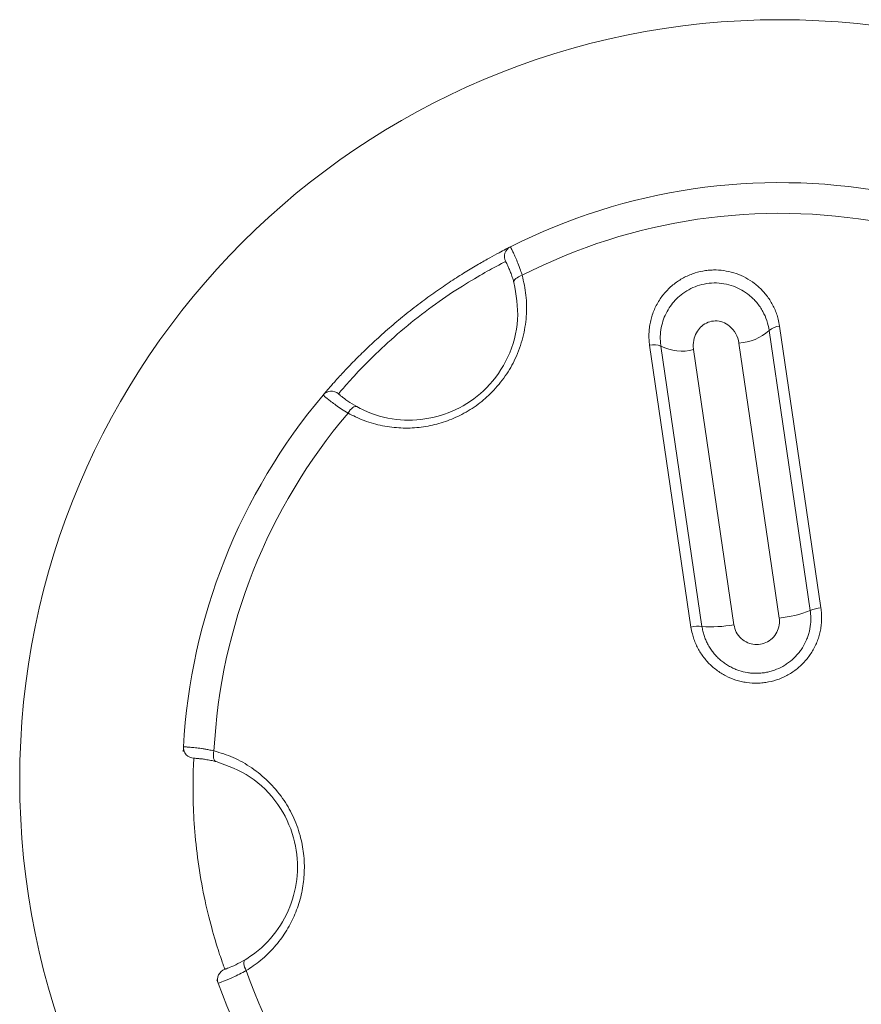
# Model space of a CAD drawing. Header units: millimetres. Extents: x -420 to 420, y -297 to 297.
# Tile 21 of 141: x -237.63 to -230.47, y -14.52 to -6.14. Entities that reach past the tile are written whole.
import ezdxf

# ---------------------------------------------------------------- set-up
doc = ezdxf.new("R2010")
doc.units = ezdxf.units.MM
doc.header["$MEASUREMENT"] = 0
doc.layers.add('layer 1', color=7, linetype='Continuous')

msp = doc.modelspace()

# ---------------------------------------------------------------- linework, layer by layer
at = {"layer": 'layer 1', "color": 7, "lineweight": 9}
for points, knots in [([(-224.6937, -12.6081), (-224.6937, -9.0346), (-227.5906, -6.1377), (-231.1642, -6.1377), (-231.1642, -6.1377), (-234.7377, -6.1377), (-237.6346, -9.0346), (-237.6346, -12.6081), (-237.6346, -12.6081), (-237.6346, -16.1816), (-234.7379, -19.0786), (-231.1644, -19.0786), (-231.1644, -19.0786), (-227.5908, -19.0786), (-224.6939, -16.1816), (-224.6937, -12.6081)], [0, 0, 0, 0, 0.2, 0.2, 0.2, 0.2, 0.4, 0.4, 0.4, 0.4, 0.6, 0.6, 0.6, 0.6, 1, 1, 1, 1]), ([(-235.052, -9.3322), (-235.0503, -9.3302), (-235.0485, -9.328), (-235.0429, -9.3213), (-235.0429, -9.3213), (-235.037, -9.3145), (-235.0271, -9.3028), (-235.0143, -9.2878), (-235.0143, -9.2878), (-235.0017, -9.2732), (-234.9864, -9.2557), (-234.9679, -9.235), (-234.9679, -9.235), (-234.949, -9.2137), (-234.927, -9.1891), (-234.9021, -9.1621), (-234.9021, -9.1621), (-234.8777, -9.1357), (-234.8507, -9.1069), (-234.8209, -9.0762), (-234.8209, -9.0762), (-234.7904, -9.0444), (-234.7571, -9.0109), (-234.7215, -8.976), (-234.7215, -8.976), (-234.6869, -8.9421), (-234.6503, -8.9072), (-234.6116, -8.8717), (-234.6116, -8.8717), (-234.5721, -8.8351), (-234.5305, -8.7978), (-234.4874, -8.7606), (-234.4874, -8.7606), (-234.4462, -8.7251), (-234.4037, -8.6896), (-234.3604, -8.6545), (-234.3604, -8.6545), (-234.3159, -8.6186), (-234.2706, -8.5831), (-234.2251, -8.5489), (-234.2251, -8.5489), (-234.1815, -8.516), (-234.1376, -8.484), (-234.0944, -8.4535), (-234.0944, -8.4535), (-234.05, -8.4221), (-234.006, -8.3923), (-233.9633, -8.364), (-233.9633, -8.364), (-233.9215, -8.3367), (-233.8812, -8.3108), (-233.8426, -8.287), (-233.8426, -8.287), (-233.8028, -8.2622), (-233.7649, -8.2396), (-233.7298, -8.2191), (-233.7298, -8.2191), (-233.6952, -8.1988), (-233.6631, -8.1805), (-233.6339, -8.1644), (-233.6339, -8.1644), (-233.6041, -8.1477), (-233.5773, -8.1333), (-233.5544, -8.1211), (-233.5544, -8.1211), (-233.532, -8.1091), (-233.5131, -8.0993), (-233.4982, -8.0915), (-233.4982, -8.0915), (-233.4826, -8.0836), (-233.471, -8.0777), (-233.4649, -8.0745), (-233.4649, -8.0745), (-233.4603, -8.0721), (-233.4588, -8.0714), (-233.4573, -8.0707)], [0, 0, 0, 0, 0.05, 0.05, 0.05, 0.05, 0.1, 0.1, 0.1, 0.1, 0.15, 0.15, 0.15, 0.15, 0.2, 0.2, 0.2, 0.2, 0.25, 0.25, 0.25, 0.25, 0.3, 0.3, 0.3, 0.3, 0.35, 0.35, 0.35, 0.35, 0.4, 0.4, 0.4, 0.4, 0.45, 0.45, 0.45, 0.45, 0.5, 0.5, 0.5, 0.5, 0.55, 0.55, 0.55, 0.55, 0.6, 0.6, 0.6, 0.6, 0.65, 0.65, 0.65, 0.65, 0.7, 0.7, 0.7, 0.7, 0.75, 0.75, 0.75, 0.75, 0.8, 0.8, 0.8, 0.8, 0.85, 0.85, 0.85, 0.85, 0.9, 0.9, 0.9, 0.9, 1, 1, 1, 1]), ([(-233.4573, -8.0707), (-233.4793, -8.0817), (-233.496, -8.1013), (-233.5035, -8.1248), (-233.5035, -8.1248), (-233.5111, -8.1483), (-233.5091, -8.1738), (-233.4976, -8.1956)], [0, 0, 0, 0, 0.333333, 0.333333, 0.333333, 0.333333, 1, 1, 1, 1]), ([(-233.4573, -8.0707), (-233.4568, -8.0718), (-233.4562, -8.0729), (-233.4544, -8.0764), (-233.4544, -8.0764), (-233.4525, -8.0799), (-233.4494, -8.086), (-233.4455, -8.0939), (-233.4455, -8.0939), (-233.4418, -8.1015), (-233.4372, -8.111), (-233.432, -8.122), (-233.432, -8.122), (-233.4266, -8.1335), (-233.4203, -8.147), (-233.4139, -8.162), (-233.4139, -8.162), (-233.4074, -8.1766), (-233.4007, -8.1927), (-233.3937, -8.2104), (-233.3937, -8.2104), (-233.3865, -8.2285), (-233.3791, -8.2481), (-233.3717, -8.269), (-233.3717, -8.269), (-233.3693, -8.276), (-233.3667, -8.2833), (-233.3643, -8.2905), (-233.3643, -8.2905), (-233.3619, -8.2979), (-233.3595, -8.3053), (-233.3571, -8.3128)], [0, 0, 0, 0, 0.111111, 0.111111, 0.111111, 0.111111, 0.222222, 0.222222, 0.222222, 0.222222, 0.333333, 0.333333, 0.333333, 0.333333, 0.444444, 0.444444, 0.444444, 0.444444, 0.555556, 0.555556, 0.555556, 0.555556, 0.666667, 0.666667, 0.666667, 0.666667, 0.777778, 0.777778, 0.777778, 0.777778, 1, 1, 1, 1]), ([(-233.4976, -8.1956), (-233.4991, -8.1964), (-233.5004, -8.1971), (-233.5045, -8.1991), (-233.5045, -8.1991), (-233.5148, -8.2045), (-233.5431, -8.2187), (-233.5843, -8.2407), (-233.5843, -8.2407), (-233.625, -8.2624), (-233.6781, -8.2914), (-233.7409, -8.3282), (-233.7409, -8.3282), (-233.8027, -8.3642), (-233.8736, -8.4077), (-233.9493, -8.4576), (-233.9493, -8.4576), (-234.0243, -8.5071), (-234.104, -8.563), (-234.1831, -8.6225), (-234.1831, -8.6225), (-234.263, -8.6829), (-234.3425, -8.7471), (-234.4172, -8.8116), (-234.4172, -8.8116), (-234.493, -8.8771), (-234.5638, -8.9429), (-234.6259, -9.0037), (-234.6259, -9.0037), (-234.6887, -9.0651), (-234.7427, -9.1216), (-234.7873, -9.1699), (-234.7873, -9.1699), (-234.8316, -9.2181), (-234.8666, -9.2583), (-234.8873, -9.2821), (-234.8873, -9.2821), (-234.908, -9.306), (-234.9146, -9.3139), (-234.9211, -9.3217)], [0, 0, 0, 0, 0.090909, 0.090909, 0.090909, 0.090909, 0.181818, 0.181818, 0.181818, 0.181818, 0.272727, 0.272727, 0.272727, 0.272727, 0.363636, 0.363636, 0.363636, 0.363636, 0.454545, 0.454545, 0.454545, 0.454545, 0.545455, 0.545455, 0.545455, 0.545455, 0.636364, 0.636364, 0.636364, 0.636364, 0.727273, 0.727273, 0.727273, 0.727273, 0.818182, 0.818182, 0.818182, 0.818182, 1, 1, 1, 1]), ([(-233.4277, -8.3733), (-233.4294, -8.3677), (-233.4309, -8.3622), (-233.4325, -8.3568), (-233.4325, -8.3568), (-233.4342, -8.3515), (-233.4359, -8.3461), (-233.4374, -8.3409), (-233.4374, -8.3409), (-233.4423, -8.3258), (-233.4472, -8.3117), (-233.452, -8.2986), (-233.452, -8.2986), (-233.4569, -8.2853), (-233.4619, -8.2731), (-233.4664, -8.2624), (-233.4664, -8.2624), (-233.471, -8.2515), (-233.4753, -8.2418), (-233.4791, -8.2337), (-233.4791, -8.2337), (-233.483, -8.2252), (-233.4863, -8.2182), (-233.4891, -8.2126), (-233.4891, -8.2126), (-233.4919, -8.2069), (-233.4941, -8.2027), (-233.4954, -8.2001), (-233.4954, -8.2001), (-233.4969, -8.1973), (-233.4973, -8.1966), (-233.4976, -8.1956)], [0, 0, 0, 0, 0.111111, 0.111111, 0.111111, 0.111111, 0.222222, 0.222222, 0.222222, 0.222222, 0.333333, 0.333333, 0.333333, 0.333333, 0.444444, 0.444444, 0.444444, 0.444444, 0.555556, 0.555556, 0.555556, 0.555556, 0.666667, 0.666667, 0.666667, 0.666667, 0.777778, 0.777778, 0.777778, 0.777778, 1, 1, 1, 1]), ([(-232.2723, -8.9081), (-232.2743, -8.892), (-232.2762, -8.8758), (-232.2773, -8.8595), (-232.2773, -8.8595), (-232.2784, -8.8432), (-232.2786, -8.8268), (-232.278, -8.8105), (-232.278, -8.8105), (-232.2775, -8.7937), (-232.2764, -8.777), (-232.2743, -8.7604), (-232.2743, -8.7604), (-232.2723, -8.7436), (-232.2695, -8.7268), (-232.266, -8.7103), (-232.266, -8.7103), (-232.2625, -8.6942), (-232.2584, -8.6783), (-232.2536, -8.6626), (-232.2536, -8.6626), (-232.2488, -8.6469), (-232.2431, -8.6312), (-232.2368, -8.6158), (-232.2368, -8.6158), (-232.2305, -8.6001), (-232.2233, -8.5846), (-232.2154, -8.5694), (-232.2154, -8.5694), (-232.2076, -8.5541), (-232.1989, -8.5391), (-232.1895, -8.5245), (-232.1895, -8.5245), (-232.1808, -8.511), (-232.1714, -8.4977), (-232.1616, -8.4849), (-232.1616, -8.4849), (-232.1516, -8.472), (-232.1409, -8.4594), (-232.1298, -8.4474), (-232.1298, -8.4474), (-232.1183, -8.435), (-232.1063, -8.4232), (-232.0937, -8.4117), (-232.0937, -8.4117), (-232.0811, -8.4003), (-232.0678, -8.3896), (-232.0542, -8.3792), (-232.0542, -8.3792), (-232.0418, -8.37), (-232.029, -8.3611), (-232.0159, -8.353), (-232.0159, -8.353), (-232.0024, -8.3446), (-231.9887, -8.3367), (-231.9747, -8.3295), (-231.9747, -8.3295), (-231.9604, -8.3223), (-231.946, -8.3156), (-231.9312, -8.3095), (-231.9312, -8.3095), (-231.9161, -8.3032), (-231.9007, -8.2977), (-231.8852, -8.2929), (-231.8852, -8.2929), (-231.8567, -8.284), (-231.8275, -8.2775), (-231.7979, -8.2733), (-231.7979, -8.2733), (-231.7829, -8.2711), (-231.768, -8.2696), (-231.7528, -8.2687), (-231.7528, -8.2687), (-231.7375, -8.2677), (-231.7221, -8.2674), (-231.7068, -8.2677), (-231.7068, -8.2677), (-231.6778, -8.2685), (-231.6487, -8.2712), (-231.6201, -8.2764), (-231.6201, -8.2764), (-231.5911, -8.2816), (-231.5624, -8.2892), (-231.5347, -8.2988), (-231.5347, -8.2988), (-231.5071, -8.3086), (-231.4801, -8.3204), (-231.4546, -8.3341), (-231.4546, -8.3341), (-231.4286, -8.3481), (-231.4036, -8.364), (-231.3803, -8.382), (-231.3803, -8.382), (-231.3683, -8.391), (-231.3568, -8.4006), (-231.3455, -8.4106), (-231.3455, -8.4106), (-231.3343, -8.4206), (-231.3235, -8.4312), (-231.313, -8.4422), (-231.313, -8.4422), (-231.3027, -8.4532), (-231.2927, -8.4646), (-231.2832, -8.4764), (-231.2832, -8.4764), (-231.2736, -8.4883), (-231.2646, -8.5007), (-231.2559, -8.5132), (-231.2559, -8.5132), (-231.2472, -8.5262), (-231.2389, -8.5395), (-231.2313, -8.5532), (-231.2313, -8.5532), (-231.2235, -8.567), (-231.2163, -8.5811), (-231.2099, -8.5955), (-231.2099, -8.5955), (-231.2034, -8.6099), (-231.1975, -8.6247), (-231.1921, -8.6395), (-231.1921, -8.6395), (-231.1866, -8.6547), (-231.1818, -8.67), (-231.1779, -8.6855), (-231.1779, -8.6855), (-231.1729, -8.7055), (-231.1692, -8.7257), (-231.1657, -8.7458)], [0, 0, 0, 0, 0.030303, 0.030303, 0.030303, 0.030303, 0.060606, 0.060606, 0.060606, 0.060606, 0.090909, 0.090909, 0.090909, 0.090909, 0.121212, 0.121212, 0.121212, 0.121212, 0.151515, 0.151515, 0.151515, 0.151515, 0.181818, 0.181818, 0.181818, 0.181818, 0.212121, 0.212121, 0.212121, 0.212121, 0.242424, 0.242424, 0.242424, 0.242424, 0.272727, 0.272727, 0.272727, 0.272727, 0.30303, 0.30303, 0.30303, 0.30303, 0.333333, 0.333333, 0.333333, 0.333333, 0.363636, 0.363636, 0.363636, 0.363636, 0.393939, 0.393939, 0.393939, 0.393939, 0.424242, 0.424242, 0.424242, 0.424242, 0.454545, 0.454545, 0.454545, 0.454545, 0.484848, 0.484848, 0.484848, 0.484848, 0.515152, 0.515152, 0.515152, 0.515152, 0.545455, 0.545455, 0.545455, 0.545455, 0.575758, 0.575758, 0.575758, 0.575758, 0.606061, 0.606061, 0.606061, 0.606061, 0.636364, 0.636364, 0.636364, 0.636364, 0.666667, 0.666667, 0.666667, 0.666667, 0.69697, 0.69697, 0.69697, 0.69697, 0.727273, 0.727273, 0.727273, 0.727273, 0.757576, 0.757576, 0.757576, 0.757576, 0.787879, 0.787879, 0.787879, 0.787879, 0.818182, 0.818182, 0.818182, 0.818182, 0.848485, 0.848485, 0.848485, 0.848485, 0.878788, 0.878788, 0.878788, 0.878788, 0.909091, 0.909091, 0.909091, 0.909091, 0.939394, 0.939394, 0.939394, 0.939394, 1, 1, 1, 1]), ([(-233.3571, -8.3128), (-233.3444, -8.369), (-233.3316, -8.4252), (-233.325, -8.4831), (-233.325, -8.4831), (-233.3181, -8.5424), (-233.3177, -8.6035), (-233.3225, -8.6645), (-233.3225, -8.6645), (-233.3272, -8.7238), (-233.3368, -8.7835), (-233.3518, -8.8423), (-233.3518, -8.8423), (-233.3673, -8.9033), (-233.3889, -8.9634), (-233.4161, -9.0216), (-233.4161, -9.0216), (-233.4399, -9.0728), (-233.4682, -9.1224), (-233.5008, -9.1695), (-233.5008, -9.1695), (-233.5344, -9.2181), (-233.5725, -9.2644), (-233.6145, -9.3069), (-233.6145, -9.3069), (-233.6512, -9.3444), (-233.691, -9.379), (-233.7333, -9.4104), (-233.7333, -9.4104), (-233.7768, -9.4428), (-233.8228, -9.4716), (-233.8707, -9.4966), (-233.8707, -9.4966), (-233.9158, -9.52), (-233.9624, -9.54), (-234.0101, -9.5565), (-234.0101, -9.5565), (-234.0589, -9.5735), (-234.1088, -9.5866), (-234.1589, -9.5958), (-234.1589, -9.5958), (-234.2097, -9.6051), (-234.2608, -9.6106), (-234.3114, -9.6123), (-234.3114, -9.6123), (-234.3634, -9.614), (-234.4151, -9.6115), (-234.4658, -9.6056), (-234.4658, -9.6056), (-234.5196, -9.5992), (-234.5723, -9.5884), (-234.6235, -9.5742), (-234.6235, -9.5742), (-234.676, -9.5594), (-234.727, -9.5407), (-234.7754, -9.518), (-234.7754, -9.518), (-234.7971, -9.5077), (-234.8183, -9.4966), (-234.8396, -9.4855)], [0, 0, 0, 0, 0.0625, 0.0625, 0.0625, 0.0625, 0.125, 0.125, 0.125, 0.125, 0.1875, 0.1875, 0.1875, 0.1875, 0.25, 0.25, 0.25, 0.25, 0.3125, 0.3125, 0.3125, 0.3125, 0.375, 0.375, 0.375, 0.375, 0.4375, 0.4375, 0.4375, 0.4375, 0.5, 0.5, 0.5, 0.5, 0.5625, 0.5625, 0.5625, 0.5625, 0.625, 0.625, 0.625, 0.625, 0.6875, 0.6875, 0.6875, 0.6875, 0.75, 0.75, 0.75, 0.75, 0.8125, 0.8125, 0.8125, 0.8125, 0.875, 0.875, 0.875, 0.875, 1, 1, 1, 1]), ([(-234.7644, -9.4306), (-234.7451, -9.4405), (-234.7261, -9.4505), (-234.7065, -9.4598), (-234.7065, -9.4598), (-234.6207, -9.5004), (-234.5261, -9.5272), (-234.4273, -9.5389), (-234.4273, -9.5389), (-234.3371, -9.5494), (-234.2436, -9.547), (-234.1508, -9.53), (-234.1508, -9.53), (-234.0618, -9.5136), (-233.9735, -9.4836), (-233.891, -9.4405), (-233.891, -9.4405), (-233.806, -9.3962), (-233.7272, -9.3379), (-233.6599, -9.2695), (-233.6599, -9.2695), (-233.5856, -9.1941), (-233.5254, -9.1061), (-233.481, -9.0124), (-233.481, -9.0124), (-233.432, -8.9087), (-233.4024, -8.7978), (-233.3967, -8.6903), (-233.3967, -8.6903), (-233.3909, -8.5824), (-233.4094, -8.4779), (-233.4277, -8.3733)], [0, 0, 0, 0, 0.111111, 0.111111, 0.111111, 0.111111, 0.222222, 0.222222, 0.222222, 0.222222, 0.333333, 0.333333, 0.333333, 0.333333, 0.444444, 0.444444, 0.444444, 0.444444, 0.555556, 0.555556, 0.555556, 0.555556, 0.666667, 0.666667, 0.666667, 0.666667, 0.777778, 0.777778, 0.777778, 0.777778, 1, 1, 1, 1]), ([(-233.4277, -8.3733), (-233.4277, -8.3733), (-233.4283, -8.3659), (-233.4283, -8.3659), (-233.4283, -8.3659), (-233.4283, -8.3659), (-233.4255, -8.3578), (-233.4255, -8.3578), (-233.4255, -8.3578), (-233.4255, -8.3578), (-233.42, -8.3494), (-233.42, -8.3494), (-233.42, -8.3494), (-233.42, -8.3494), (-233.4117, -8.3411), (-233.4117, -8.3411), (-233.4117, -8.3411), (-233.4117, -8.3411), (-233.4007, -8.333), (-233.4007, -8.333), (-233.4007, -8.333), (-233.4007, -8.333), (-233.3876, -8.3254), (-233.3876, -8.3254), (-233.3876, -8.3254), (-233.3876, -8.3254), (-233.3728, -8.3186), (-233.3728, -8.3186), (-233.3728, -8.3186), (-233.3728, -8.3186), (-233.3571, -8.3128), (-233.3571, -8.3128)], [0, 0, 0, 0, 0.111111, 0.111111, 0.111111, 0.111111, 0.222222, 0.222222, 0.222222, 0.222222, 0.333333, 0.333333, 0.333333, 0.333333, 0.444444, 0.444444, 0.444444, 0.444444, 0.555556, 0.555556, 0.555556, 0.555556, 0.666667, 0.666667, 0.666667, 0.666667, 0.777778, 0.777778, 0.777778, 0.777778, 1, 1, 1, 1]), ([(-232.1767, -8.9172), (-232.1784, -8.902), (-232.1802, -8.8869), (-232.1812, -8.8717), (-232.1812, -8.8717), (-232.1826, -8.8466), (-232.1817, -8.8212), (-232.1789, -8.7961), (-232.1789, -8.7961), (-232.176, -8.7704), (-232.1712, -8.7447), (-232.1642, -8.7197), (-232.1642, -8.7197), (-232.1579, -8.6974), (-232.1499, -8.6754), (-232.1403, -8.6539), (-232.1403, -8.6539), (-232.1305, -8.6321), (-232.119, -8.6108), (-232.1061, -8.5907), (-232.1061, -8.5907), (-232.0941, -8.5724), (-232.081, -8.5546), (-232.0665, -8.538), (-232.0665, -8.538), (-232.0518, -8.521), (-232.0359, -8.5051), (-232.0187, -8.4901), (-232.0187, -8.4901), (-231.9994, -8.4737), (-231.9787, -8.4587), (-231.9569, -8.4454), (-231.9569, -8.4454), (-231.9345, -8.4317), (-231.9107, -8.4199), (-231.8861, -8.4101), (-231.8861, -8.4101), (-231.8608, -8.4001), (-231.8345, -8.3923), (-231.8077, -8.387), (-231.8077, -8.387), (-231.7798, -8.3814), (-231.7515, -8.3785), (-231.7232, -8.3781), (-231.7232, -8.3781), (-231.6953, -8.3777), (-231.6674, -8.3799), (-231.64, -8.3846), (-231.64, -8.3846), (-231.6116, -8.3894), (-231.5838, -8.397), (-231.557, -8.4067), (-231.557, -8.4067), (-231.5332, -8.4156), (-231.5103, -8.4263), (-231.4885, -8.4387), (-231.4885, -8.4387), (-231.4661, -8.4515), (-231.4448, -8.4659), (-231.425, -8.482), (-231.425, -8.482), (-231.4016, -8.501), (-231.3801, -8.5223), (-231.3609, -8.5452), (-231.3609, -8.5452), (-231.3409, -8.5689), (-231.3235, -8.5944), (-231.3086, -8.6214), (-231.3086, -8.6214), (-231.2951, -8.646), (-231.2834, -8.6717), (-231.2747, -8.6981), (-231.2747, -8.6981), (-231.2661, -8.7255), (-231.2603, -8.7538), (-231.2546, -8.7819)], [0, 0, 0, 0, 0.05, 0.05, 0.05, 0.05, 0.1, 0.1, 0.1, 0.1, 0.15, 0.15, 0.15, 0.15, 0.2, 0.2, 0.2, 0.2, 0.25, 0.25, 0.25, 0.25, 0.3, 0.3, 0.3, 0.3, 0.35, 0.35, 0.35, 0.35, 0.4, 0.4, 0.4, 0.4, 0.45, 0.45, 0.45, 0.45, 0.5, 0.5, 0.5, 0.5, 0.55, 0.55, 0.55, 0.55, 0.6, 0.6, 0.6, 0.6, 0.65, 0.65, 0.65, 0.65, 0.7, 0.7, 0.7, 0.7, 0.75, 0.75, 0.75, 0.75, 0.8, 0.8, 0.8, 0.8, 0.85, 0.85, 0.85, 0.85, 0.9, 0.9, 0.9, 0.9, 1, 1, 1, 1]), ([(-231.5129, -8.8891), (-231.5129, -8.8889), (-231.5129, -8.8887), (-231.5129, -8.8885), (-231.5129, -8.8885), (-231.5169, -8.8612), (-231.5258, -8.8344), (-231.5393, -8.81), (-231.5393, -8.81), (-231.553, -8.7852), (-231.5713, -8.7626), (-231.5936, -8.7445), (-231.5936, -8.7445), (-231.6105, -8.731), (-231.6293, -8.7199), (-231.65, -8.7122), (-231.65, -8.7122), (-231.6704, -8.7048), (-231.6924, -8.7007), (-231.7145, -8.7009), (-231.7145, -8.7009), (-231.7353, -8.7012), (-231.7561, -8.7053), (-231.7754, -8.7129), (-231.7754, -8.7129), (-231.7946, -8.7205), (-231.8123, -8.7316), (-231.8279, -8.7447), (-231.8279, -8.7447), (-231.8425, -8.7574), (-231.8552, -8.7722), (-231.8656, -8.7883), (-231.8656, -8.7883), (-231.8776, -8.807), (-231.8867, -8.8275), (-231.8926, -8.8486), (-231.8926, -8.8486), (-231.8994, -8.873), (-231.9024, -8.8983), (-231.9009, -8.9231), (-231.9009, -8.9231), (-231.9003, -8.9307), (-231.8996, -8.9383), (-231.8987, -8.9456)], [0, 0, 0, 0, 0.083333, 0.083333, 0.083333, 0.083333, 0.166667, 0.166667, 0.166667, 0.166667, 0.25, 0.25, 0.25, 0.25, 0.333333, 0.333333, 0.333333, 0.333333, 0.416667, 0.416667, 0.416667, 0.416667, 0.5, 0.5, 0.5, 0.5, 0.583333, 0.583333, 0.583333, 0.583333, 0.666667, 0.666667, 0.666667, 0.666667, 0.75, 0.75, 0.75, 0.75, 0.833333, 0.833333, 0.833333, 0.833333, 1, 1, 1, 1]), ([(-234.9211, -9.3217), (-234.9398, -9.3056), (-234.9642, -9.2976), (-234.9888, -9.2997), (-234.9888, -9.2997), (-235.0134, -9.3017), (-235.0361, -9.3134), (-235.052, -9.3322)], [0, 0, 0, 0, 0.333333, 0.333333, 0.333333, 0.333333, 1, 1, 1, 1]), ([(-234.8396, -9.4855), (-234.8583, -9.474), (-234.8768, -9.4625), (-234.8939, -9.4513), (-234.8939, -9.4513), (-234.9117, -9.4396), (-234.928, -9.4285), (-234.9427, -9.4178), (-234.9427, -9.4178), (-234.9572, -9.4075), (-234.9703, -9.3978), (-234.9821, -9.3888), (-234.9821, -9.3888), (-234.9941, -9.3795), (-235.0047, -9.3712), (-235.0137, -9.364), (-235.0137, -9.364), (-235.0226, -9.357), (-235.03, -9.3509), (-235.0357, -9.3461), (-235.0357, -9.3461), (-235.0418, -9.3409), (-235.0465, -9.3372), (-235.0489, -9.335), (-235.0489, -9.335), (-235.0507, -9.3333), (-235.0515, -9.3328), (-235.052, -9.3322)], [0, 0, 0, 0, 0.125, 0.125, 0.125, 0.125, 0.25, 0.25, 0.25, 0.25, 0.375, 0.375, 0.375, 0.375, 0.5, 0.5, 0.5, 0.5, 0.625, 0.625, 0.625, 0.625, 0.75, 0.75, 0.75, 0.75, 1, 1, 1, 1]), ([(-234.9211, -9.3217), (-234.9206, -9.3222), (-234.9202, -9.3226), (-234.9187, -9.3237), (-234.9187, -9.3237), (-234.9154, -9.3267), (-234.9065, -9.3342), (-234.8932, -9.3448), (-234.8932, -9.3448), (-234.8804, -9.3551), (-234.8636, -9.3683), (-234.8411, -9.3834), (-234.8411, -9.3834), (-234.8191, -9.398), (-234.7917, -9.4143), (-234.7644, -9.4306)], [0, 0, 0, 0, 0.2, 0.2, 0.2, 0.2, 0.4, 0.4, 0.4, 0.4, 0.6, 0.6, 0.6, 0.6, 1, 1, 1, 1]), ([(-234.7644, -9.4306), (-234.7644, -9.4306), (-234.7716, -9.4285), (-234.7716, -9.4285), (-234.7716, -9.4285), (-234.7716, -9.4285), (-234.7799, -9.4293), (-234.7799, -9.4293), (-234.7799, -9.4293), (-234.7799, -9.4293), (-234.7893, -9.4328), (-234.7893, -9.4328), (-234.7893, -9.4328), (-234.7893, -9.4328), (-234.7995, -9.4391), (-234.7995, -9.4391), (-234.7995, -9.4391), (-234.7995, -9.4391), (-234.8098, -9.4478), (-234.8098, -9.4478), (-234.8098, -9.4478), (-234.8098, -9.4478), (-234.8204, -9.4587), (-234.8204, -9.4587), (-234.8204, -9.4587), (-234.8204, -9.4587), (-234.8303, -9.4714), (-234.8303, -9.4714), (-234.8303, -9.4714), (-234.8303, -9.4714), (-234.8396, -9.4855), (-234.8396, -9.4855)], [0, 0, 0, 0, 0.111111, 0.111111, 0.111111, 0.111111, 0.222222, 0.222222, 0.222222, 0.222222, 0.333333, 0.333333, 0.333333, 0.333333, 0.444444, 0.444444, 0.444444, 0.444444, 0.555556, 0.555556, 0.555556, 0.555556, 0.666667, 0.666667, 0.666667, 0.666667, 0.777778, 0.777778, 0.777778, 0.777778, 1, 1, 1, 1]), ([(-230.8139, -11.1436), (-230.812, -11.1591), (-230.8102, -11.1744), (-230.8091, -11.19), (-230.8091, -11.19), (-230.8079, -11.2055), (-230.8078, -11.2212), (-230.8081, -11.2369), (-230.8081, -11.2369), (-230.8085, -11.2528), (-230.8094, -11.2687), (-230.8111, -11.2846), (-230.8111, -11.2846), (-230.8129, -11.3007), (-230.8153, -11.3166), (-230.8185, -11.3325), (-230.8185, -11.3325), (-230.8214, -11.3477), (-230.8251, -11.3628), (-230.8294, -11.3778), (-230.8294, -11.3778), (-230.8336, -11.393), (-230.8384, -11.4077), (-230.844, -11.4225), (-230.844, -11.4225), (-230.8497, -11.4375), (-230.856, -11.4521), (-230.863, -11.4667), (-230.863, -11.4667), (-230.8699, -11.4811), (-230.8776, -11.4956), (-230.8858, -11.5094), (-230.8858, -11.5094), (-230.8937, -11.5227), (-230.9022, -11.5359), (-230.9111, -11.5484), (-230.9111, -11.5484), (-230.9202, -11.5612), (-230.9298, -11.5736), (-230.9399, -11.5856), (-230.9399, -11.5856), (-230.9503, -11.5978), (-230.961, -11.6096), (-230.9725, -11.6209), (-230.9725, -11.6209), (-230.9838, -11.6324), (-230.9958, -11.6431), (-231.0082, -11.6536), (-231.0082, -11.6536), (-231.032, -11.6736), (-231.0575, -11.6915), (-231.0845, -11.7072), (-231.0845, -11.7072), (-231.098, -11.7152), (-231.1121, -11.7228), (-231.1263, -11.7294), (-231.1263, -11.7294), (-231.1407, -11.7364), (-231.1555, -11.7427), (-231.1707, -11.7483), (-231.1707, -11.7483), (-231.1995, -11.7592), (-231.2294, -11.7677), (-231.26, -11.7736), (-231.26, -11.7736), (-231.2753, -11.7766), (-231.2908, -11.779), (-231.3065, -11.7806), (-231.3065, -11.7806), (-231.3223, -11.7825), (-231.3382, -11.7836), (-231.3542, -11.784), (-231.3542, -11.784), (-231.3849, -11.7845), (-231.416, -11.7827), (-231.4465, -11.7784), (-231.4465, -11.7784), (-231.462, -11.7762), (-231.4774, -11.7732), (-231.4925, -11.7697), (-231.4925, -11.7697), (-231.508, -11.7662), (-231.5234, -11.762), (-231.5386, -11.7572), (-231.5386, -11.7572), (-231.5678, -11.7477), (-231.5964, -11.7359), (-231.6238, -11.7217), (-231.6238, -11.7217), (-231.6378, -11.7144), (-231.6513, -11.7067), (-231.6646, -11.6984), (-231.6646, -11.6984), (-231.6779, -11.69), (-231.6911, -11.681), (-231.7036, -11.6714), (-231.7036, -11.6714), (-231.7284, -11.6529), (-231.7517, -11.6322), (-231.773, -11.6096), (-231.773, -11.6096), (-231.7837, -11.5983), (-231.794, -11.5865), (-231.8038, -11.5741), (-231.8038, -11.5741), (-231.8138, -11.5617), (-231.8233, -11.549), (-231.8321, -11.5357), (-231.8321, -11.5357), (-231.8406, -11.5229), (-231.8488, -11.5096), (-231.8562, -11.4961), (-231.8562, -11.4961), (-231.8639, -11.4824), (-231.8709, -11.4684), (-231.8772, -11.4541), (-231.8772, -11.4541), (-231.8837, -11.4397), (-231.8896, -11.4251), (-231.8948, -11.4102), (-231.8948, -11.4102), (-231.9002, -11.3952), (-231.905, -11.3798), (-231.9088, -11.3643), (-231.9088, -11.3643), (-231.9137, -11.3451), (-231.9172, -11.3255), (-231.9205, -11.3059)], [0, 0, 0, 0, 0.030303, 0.030303, 0.030303, 0.030303, 0.060606, 0.060606, 0.060606, 0.060606, 0.090909, 0.090909, 0.090909, 0.090909, 0.121212, 0.121212, 0.121212, 0.121212, 0.151515, 0.151515, 0.151515, 0.151515, 0.181818, 0.181818, 0.181818, 0.181818, 0.212121, 0.212121, 0.212121, 0.212121, 0.242424, 0.242424, 0.242424, 0.242424, 0.272727, 0.272727, 0.272727, 0.272727, 0.30303, 0.30303, 0.30303, 0.30303, 0.333333, 0.333333, 0.333333, 0.333333, 0.363636, 0.363636, 0.363636, 0.363636, 0.393939, 0.393939, 0.393939, 0.393939, 0.424242, 0.424242, 0.424242, 0.424242, 0.454545, 0.454545, 0.454545, 0.454545, 0.484848, 0.484848, 0.484848, 0.484848, 0.515152, 0.515152, 0.515152, 0.515152, 0.545455, 0.545455, 0.545455, 0.545455, 0.575758, 0.575758, 0.575758, 0.575758, 0.606061, 0.606061, 0.606061, 0.606061, 0.636364, 0.636364, 0.636364, 0.636364, 0.666667, 0.666667, 0.666667, 0.666667, 0.69697, 0.69697, 0.69697, 0.69697, 0.727273, 0.727273, 0.727273, 0.727273, 0.757576, 0.757576, 0.757576, 0.757576, 0.787879, 0.787879, 0.787879, 0.787879, 0.818182, 0.818182, 0.818182, 0.818182, 0.848485, 0.848485, 0.848485, 0.848485, 0.878788, 0.878788, 0.878788, 0.878788, 0.909091, 0.909091, 0.909091, 0.909091, 0.939394, 0.939394, 0.939394, 0.939394, 1, 1, 1, 1]), ([(-230.905, -11.1654), (-230.9028, -11.1853), (-230.9006, -11.2053), (-230.9002, -11.2253), (-230.9002, -11.2253), (-230.8998, -11.238), (-230.9002, -11.2508), (-230.9009, -11.2635), (-230.9009, -11.2635), (-230.9028, -11.2894), (-230.9065, -11.3153), (-230.9126, -11.3405), (-230.9126, -11.3405), (-230.9155, -11.3534), (-230.9191, -11.3662), (-230.9233, -11.3787), (-230.9233, -11.3787), (-230.9272, -11.3907), (-230.9316, -11.4026), (-230.9364, -11.4142), (-230.9364, -11.4142), (-230.9464, -11.4379), (-230.9584, -11.4608), (-230.9721, -11.4826), (-230.9721, -11.4826), (-230.9791, -11.4937), (-230.9865, -11.5044), (-230.9945, -11.5148), (-230.9945, -11.5148), (-231.0021, -11.525), (-231.0102, -11.5346), (-231.0185, -11.544), (-231.0185, -11.544), (-231.0355, -11.5632), (-231.0542, -11.581), (-231.0743, -11.5971), (-231.0743, -11.5971), (-231.0845, -11.6052), (-231.095, -11.613), (-231.106, -11.6203), (-231.106, -11.6203), (-231.1165, -11.6276), (-231.1274, -11.6342), (-231.1387, -11.6405), (-231.1387, -11.6405), (-231.1614, -11.6533), (-231.1853, -11.664), (-231.21, -11.6729), (-231.21, -11.6729), (-231.2226, -11.6773), (-231.2352, -11.6812), (-231.2481, -11.6845), (-231.2481, -11.6845), (-231.2607, -11.6878), (-231.2733, -11.6906), (-231.2858, -11.6928), (-231.2858, -11.6928), (-231.2986, -11.695), (-231.3115, -11.6967), (-231.3245, -11.6978), (-231.3245, -11.6978), (-231.3376, -11.6991), (-231.3509, -11.6997), (-231.3642, -11.6997), (-231.3642, -11.6997), (-231.3775, -11.6997), (-231.3908, -11.6991), (-231.4042, -11.6982), (-231.4042, -11.6982), (-231.4164, -11.6971), (-231.4284, -11.6956), (-231.4402, -11.6937), (-231.4402, -11.6937), (-231.4646, -11.6897), (-231.4885, -11.6839), (-231.5119, -11.6762), (-231.5119, -11.6762), (-231.5238, -11.6723), (-231.5354, -11.6679), (-231.5469, -11.6631), (-231.5469, -11.6631), (-231.5591, -11.6579), (-231.5709, -11.6521), (-231.5825, -11.646), (-231.5825, -11.646), (-231.5944, -11.6399), (-231.6058, -11.6333), (-231.6169, -11.6261), (-231.6169, -11.6261), (-231.6284, -11.6189), (-231.6395, -11.6111), (-231.65, -11.6028), (-231.65, -11.6028), (-231.6609, -11.5945), (-231.6713, -11.5856), (-231.6813, -11.5763), (-231.6813, -11.5763), (-231.6911, -11.5675), (-231.7003, -11.5582), (-231.7092, -11.5486), (-231.7092, -11.5486), (-231.7181, -11.5388), (-231.7266, -11.5287), (-231.7347, -11.5183), (-231.7347, -11.5183), (-231.743, -11.5076), (-231.7508, -11.4965), (-231.758, -11.485), (-231.758, -11.485), (-231.7654, -11.4736), (-231.7722, -11.4619), (-231.7785, -11.4499), (-231.7785, -11.4499), (-231.7846, -11.4384), (-231.79, -11.4268), (-231.7952, -11.4148), (-231.7952, -11.4148), (-231.8001, -11.4028), (-231.8048, -11.3907), (-231.8088, -11.3784), (-231.8088, -11.3784), (-231.8129, -11.3658), (-231.8166, -11.353), (-231.8196, -11.3401), (-231.8196, -11.3401), (-231.8225, -11.327), (-231.8247, -11.3138), (-231.8269, -11.3007)], [0, 0, 0, 0, 0.030303, 0.030303, 0.030303, 0.030303, 0.060606, 0.060606, 0.060606, 0.060606, 0.090909, 0.090909, 0.090909, 0.090909, 0.121212, 0.121212, 0.121212, 0.121212, 0.151515, 0.151515, 0.151515, 0.151515, 0.181818, 0.181818, 0.181818, 0.181818, 0.212121, 0.212121, 0.212121, 0.212121, 0.242424, 0.242424, 0.242424, 0.242424, 0.272727, 0.272727, 0.272727, 0.272727, 0.30303, 0.30303, 0.30303, 0.30303, 0.333333, 0.333333, 0.333333, 0.333333, 0.363636, 0.363636, 0.363636, 0.363636, 0.393939, 0.393939, 0.393939, 0.393939, 0.424242, 0.424242, 0.424242, 0.424242, 0.454545, 0.454545, 0.454545, 0.454545, 0.484848, 0.484848, 0.484848, 0.484848, 0.515152, 0.515152, 0.515152, 0.515152, 0.545455, 0.545455, 0.545455, 0.545455, 0.575758, 0.575758, 0.575758, 0.575758, 0.606061, 0.606061, 0.606061, 0.606061, 0.636364, 0.636364, 0.636364, 0.636364, 0.666667, 0.666667, 0.666667, 0.666667, 0.69697, 0.69697, 0.69697, 0.69697, 0.727273, 0.727273, 0.727273, 0.727273, 0.757576, 0.757576, 0.757576, 0.757576, 0.787879, 0.787879, 0.787879, 0.787879, 0.818182, 0.818182, 0.818182, 0.818182, 0.848485, 0.848485, 0.848485, 0.848485, 0.878788, 0.878788, 0.878788, 0.878788, 0.909091, 0.909091, 0.909091, 0.909091, 0.939394, 0.939394, 0.939394, 0.939394, 1, 1, 1, 1]), ([(-231.5552, -11.2861), (-231.5498, -11.3081), (-231.5445, -11.3301), (-231.5345, -11.3501), (-231.5345, -11.3501), (-231.5245, -11.3702), (-231.5101, -11.3885), (-231.4933, -11.4039), (-231.4933, -11.4039), (-231.4764, -11.419), (-231.4574, -11.4316), (-231.4367, -11.4403), (-231.4367, -11.4403), (-231.418, -11.4482), (-231.3979, -11.4532), (-231.3775, -11.4549), (-231.3775, -11.4549), (-231.3559, -11.4567), (-231.3339, -11.4547), (-231.313, -11.4493), (-231.313, -11.4493), (-231.2919, -11.4438), (-231.272, -11.4347), (-231.254, -11.4227), (-231.254, -11.4227), (-231.2361, -11.4107), (-231.2204, -11.3957), (-231.2074, -11.3785), (-231.2074, -11.3785), (-231.1943, -11.3612), (-231.1842, -11.3416), (-231.1773, -11.3209), (-231.1773, -11.3209), (-231.1703, -11.2996), (-231.1666, -11.2774), (-231.1673, -11.2552), (-231.1673, -11.2552), (-231.1677, -11.2467), (-231.1684, -11.238), (-231.1694, -11.2295)], [0, 0, 0, 0, 0.090909, 0.090909, 0.090909, 0.090909, 0.181818, 0.181818, 0.181818, 0.181818, 0.272727, 0.272727, 0.272727, 0.272727, 0.363636, 0.363636, 0.363636, 0.363636, 0.454545, 0.454545, 0.454545, 0.454545, 0.545455, 0.545455, 0.545455, 0.545455, 0.636364, 0.636364, 0.636364, 0.636364, 0.727273, 0.727273, 0.727273, 0.727273, 0.818182, 0.818182, 0.818182, 0.818182, 1, 1, 1, 1]), ([(-236.2422, -12.3645), (-236.2416, -12.3524), (-236.2411, -12.3404), (-236.2407, -12.3338), (-236.2407, -12.3338), (-236.2404, -12.3253), (-236.2404, -12.3253), (-236.2404, -12.3253)], [0, 0, 0, 0, 0.333333, 0.333333, 0.333333, 0.333333, 1, 1, 1, 1]), ([(-236.2404, -12.3253), (-236.2416, -12.3498), (-236.2331, -12.3741), (-236.2167, -12.3924), (-236.2167, -12.3924), (-236.2001, -12.4107), (-236.1769, -12.4216), (-236.1522, -12.4227)], [0, 0, 0, 0, 0.333333, 0.333333, 0.333333, 0.333333, 1, 1, 1, 1]), ([(-236.2404, -12.3253), (-236.24, -12.3253), (-236.2398, -12.3253), (-236.2387, -12.3253), (-236.2387, -12.3253), (-236.2378, -12.3253), (-236.2361, -12.3254), (-236.2339, -12.3254), (-236.2339, -12.3254), (-236.2318, -12.3256), (-236.2291, -12.3258), (-236.2257, -12.326), (-236.2257, -12.326), (-236.2226, -12.3262), (-236.2187, -12.3264), (-236.2143, -12.3267), (-236.2143, -12.3267), (-236.2102, -12.3269), (-236.2054, -12.3273), (-236.2002, -12.3277), (-236.2002, -12.3277), (-236.1951, -12.328), (-236.1893, -12.3284), (-236.1832, -12.329), (-236.1832, -12.329), (-236.1768, -12.3295), (-236.1701, -12.3301), (-236.1627, -12.3308), (-236.1627, -12.3308), (-236.1555, -12.3315), (-236.1477, -12.3323), (-236.1394, -12.3332), (-236.1394, -12.3332), (-236.1316, -12.3341), (-236.1233, -12.3351), (-236.1148, -12.3362), (-236.1148, -12.3362), (-236.1061, -12.3375), (-236.0969, -12.3386), (-236.0877, -12.34), (-236.0877, -12.34), (-236.078, -12.3413), (-236.0681, -12.343), (-236.0577, -12.3447), (-236.0577, -12.3447), (-236.0473, -12.3463), (-236.0366, -12.3482), (-236.0257, -12.3502), (-236.0257, -12.3502), (-236.0185, -12.3517), (-236.0111, -12.3532), (-236.0035, -12.3547), (-236.0035, -12.3547), (-235.996, -12.3561), (-235.9882, -12.3578), (-235.9806, -12.3595)], [0, 0, 0, 0, 0.066667, 0.066667, 0.066667, 0.066667, 0.133333, 0.133333, 0.133333, 0.133333, 0.2, 0.2, 0.2, 0.2, 0.266667, 0.266667, 0.266667, 0.266667, 0.333333, 0.333333, 0.333333, 0.333333, 0.4, 0.4, 0.4, 0.4, 0.466667, 0.466667, 0.466667, 0.466667, 0.533333, 0.533333, 0.533333, 0.533333, 0.6, 0.6, 0.6, 0.6, 0.666667, 0.666667, 0.666667, 0.666667, 0.733333, 0.733333, 0.733333, 0.733333, 0.8, 0.8, 0.8, 0.8, 0.866667, 0.866667, 0.866667, 0.866667, 1, 1, 1, 1]), ([(-235.9634, -12.451), (-235.9634, -12.451), (-235.9701, -12.4476), (-235.9701, -12.4476), (-235.9701, -12.4476), (-235.9701, -12.4476), (-235.9758, -12.4414), (-235.9758, -12.4414), (-235.9758, -12.4414), (-235.9758, -12.4414), (-235.9802, -12.4323), (-235.9802, -12.4323), (-235.9802, -12.4323), (-235.9802, -12.4323), (-235.9834, -12.4208), (-235.9834, -12.4208), (-235.9834, -12.4208), (-235.9834, -12.4208), (-235.9849, -12.4073), (-235.9849, -12.4073), (-235.9849, -12.4073), (-235.9849, -12.4073), (-235.9849, -12.3922), (-235.9849, -12.3922), (-235.9849, -12.3922), (-235.9849, -12.3922), (-235.9836, -12.3761), (-235.9836, -12.3761), (-235.9836, -12.3761), (-235.9836, -12.3761), (-235.9806, -12.3595), (-235.9806, -12.3595)], [0, 0, 0, 0, 0.111111, 0.111111, 0.111111, 0.111111, 0.222222, 0.222222, 0.222222, 0.222222, 0.333333, 0.333333, 0.333333, 0.333333, 0.444444, 0.444444, 0.444444, 0.444444, 0.555556, 0.555556, 0.555556, 0.555556, 0.666667, 0.666667, 0.666667, 0.666667, 0.777778, 0.777778, 0.777778, 0.777778, 1, 1, 1, 1]), ([(-235.9806, -12.3595), (-235.9255, -12.3765), (-235.8702, -12.3937), (-235.817, -12.4168), (-235.817, -12.4168), (-235.7621, -12.4406), (-235.7092, -12.4708), (-235.6588, -12.5053), (-235.6588, -12.5053), (-235.6096, -12.5392), (-235.5628, -12.5772), (-235.5194, -12.6198), (-235.5194, -12.6198), (-235.4743, -12.6636), (-235.4328, -12.7124), (-235.3962, -12.7651), (-235.3962, -12.7651), (-235.3639, -12.8113), (-235.335, -12.8606), (-235.3105, -12.9122), (-235.3105, -12.9122), (-235.2851, -12.9658), (-235.2642, -13.0218), (-235.2483, -13.0795), (-235.2483, -13.0795), (-235.2343, -13.13), (-235.2241, -13.1818), (-235.2182, -13.2341), (-235.2182, -13.2341), (-235.2119, -13.2879), (-235.2099, -13.3422), (-235.2123, -13.3962), (-235.2123, -13.3962), (-235.2143, -13.4471), (-235.2204, -13.4973), (-235.2299, -13.5469), (-235.2299, -13.5469), (-235.2397, -13.5975), (-235.2533, -13.6474), (-235.2703, -13.6955), (-235.2703, -13.6955), (-235.2877, -13.744), (-235.3084, -13.7909), (-235.3325, -13.8356), (-235.3325, -13.8356), (-235.3569, -13.8815), (-235.3848, -13.9251), (-235.4153, -13.966), (-235.4153, -13.966), (-235.4478, -14.0094), (-235.4833, -14.0497), (-235.5214, -14.0871), (-235.5214, -14.0871), (-235.5604, -14.1252), (-235.602, -14.1599), (-235.646, -14.1904), (-235.646, -14.1904), (-235.6658, -14.2041), (-235.6859, -14.2168), (-235.7061, -14.2298)], [0, 0, 0, 0, 0.0625, 0.0625, 0.0625, 0.0625, 0.125, 0.125, 0.125, 0.125, 0.1875, 0.1875, 0.1875, 0.1875, 0.25, 0.25, 0.25, 0.25, 0.3125, 0.3125, 0.3125, 0.3125, 0.375, 0.375, 0.375, 0.375, 0.4375, 0.4375, 0.4375, 0.4375, 0.5, 0.5, 0.5, 0.5, 0.5625, 0.5625, 0.5625, 0.5625, 0.625, 0.625, 0.625, 0.625, 0.6875, 0.6875, 0.6875, 0.6875, 0.75, 0.75, 0.75, 0.75, 0.8125, 0.8125, 0.8125, 0.8125, 0.875, 0.875, 0.875, 0.875, 1, 1, 1, 1]), ([(-236.1522, -12.4227), (-236.1524, -12.4242), (-236.1524, -12.4258), (-236.1527, -12.4303), (-236.1527, -12.4303), (-236.1533, -12.4419), (-236.1549, -12.4737), (-236.1566, -12.5203), (-236.1566, -12.5203), (-236.1583, -12.5663), (-236.1596, -12.6268), (-236.1592, -12.6996), (-236.1592, -12.6996), (-236.1588, -12.7712), (-236.1566, -12.8544), (-236.1512, -12.9448), (-236.1512, -12.9448), (-236.1459, -13.0346), (-236.1374, -13.1313), (-236.1252, -13.2296), (-236.1252, -13.2296), (-236.113, -13.3291), (-236.0971, -13.43), (-236.0786, -13.5269), (-236.0786, -13.5269), (-236.0597, -13.6254), (-236.0383, -13.7195), (-236.0167, -13.8038), (-236.0167, -13.8038), (-235.9948, -13.8889), (-235.9728, -13.9639), (-235.9534, -14.0266), (-235.9534, -14.0266), (-235.9338, -14.0893), (-235.9166, -14.1394), (-235.9063, -14.1693), (-235.9063, -14.1693), (-235.8958, -14.1993), (-235.8922, -14.2089), (-235.8887, -14.2185)], [0, 0, 0, 0, 0.090909, 0.090909, 0.090909, 0.090909, 0.181818, 0.181818, 0.181818, 0.181818, 0.272727, 0.272727, 0.272727, 0.272727, 0.363636, 0.363636, 0.363636, 0.363636, 0.454545, 0.454545, 0.454545, 0.454545, 0.545455, 0.545455, 0.545455, 0.545455, 0.636364, 0.636364, 0.636364, 0.636364, 0.727273, 0.727273, 0.727273, 0.727273, 0.818182, 0.818182, 0.818182, 0.818182, 1, 1, 1, 1]), ([(-235.9634, -12.451), (-235.9691, -12.4497), (-235.9747, -12.4482), (-235.9801, -12.4469), (-235.9801, -12.4469), (-235.9856, -12.4456), (-235.991, -12.4443), (-235.9963, -12.4432), (-235.9963, -12.4432), (-236.0119, -12.4399), (-236.0266, -12.4369), (-236.0403, -12.4347), (-236.0403, -12.4347), (-236.0544, -12.4323), (-236.0673, -12.4304), (-236.079, -12.429), (-236.079, -12.429), (-236.0906, -12.4275), (-236.1011, -12.4264), (-236.11, -12.4256), (-236.11, -12.4256), (-236.1193, -12.4247), (-236.127, -12.4242), (-236.1333, -12.4238), (-236.1333, -12.4238), (-236.1396, -12.4234), (-236.1444, -12.4231), (-236.1474, -12.4229), (-236.1474, -12.4229), (-236.1503, -12.4227), (-236.1512, -12.4227), (-236.1522, -12.4227)], [0, 0, 0, 0, 0.111111, 0.111111, 0.111111, 0.111111, 0.222222, 0.222222, 0.222222, 0.222222, 0.333333, 0.333333, 0.333333, 0.333333, 0.444444, 0.444444, 0.444444, 0.444444, 0.555556, 0.555556, 0.555556, 0.555556, 0.666667, 0.666667, 0.666667, 0.666667, 0.777778, 0.777778, 0.777778, 0.777778, 1, 1, 1, 1]), ([(-235.7161, -14.1372), (-235.6979, -14.1255), (-235.6796, -14.1141), (-235.6619, -14.1017), (-235.6619, -14.1017), (-235.5839, -14.0477), (-235.5133, -13.9791), (-235.4539, -13.8994), (-235.4539, -13.8994), (-235.3997, -13.8266), (-235.3548, -13.7443), (-235.3234, -13.6554), (-235.3234, -13.6554), (-235.2931, -13.5702), (-235.2748, -13.4787), (-235.2709, -13.3857), (-235.2709, -13.3857), (-235.2668, -13.2899), (-235.2777, -13.1927), (-235.3032, -13.1), (-235.3032, -13.1), (-235.3315, -12.998), (-235.3776, -12.9019), (-235.4367, -12.8166), (-235.4367, -12.8166), (-235.502, -12.7224), (-235.5831, -12.6412), (-235.6734, -12.5826), (-235.6734, -12.5826), (-235.7639, -12.5236), (-235.8638, -12.4874), (-235.9634, -12.451)], [0, 0, 0, 0, 0.111111, 0.111111, 0.111111, 0.111111, 0.222222, 0.222222, 0.222222, 0.222222, 0.333333, 0.333333, 0.333333, 0.333333, 0.444444, 0.444444, 0.444444, 0.444444, 0.555556, 0.555556, 0.555556, 0.555556, 0.666667, 0.666667, 0.666667, 0.666667, 0.777778, 0.777778, 0.777778, 0.777778, 1, 1, 1, 1]), ([(-235.8887, -14.2185), (-235.8882, -14.2183), (-235.8876, -14.2181), (-235.8858, -14.2174), (-235.8858, -14.2174), (-235.8817, -14.2159), (-235.8708, -14.212), (-235.8549, -14.2058), (-235.8549, -14.2058), (-235.8396, -14.1998), (-235.8198, -14.1919), (-235.7954, -14.1799), (-235.7954, -14.1799), (-235.7717, -14.1682), (-235.744, -14.1527), (-235.7161, -14.1372)], [0, 0, 0, 0, 0.2, 0.2, 0.2, 0.2, 0.4, 0.4, 0.4, 0.4, 0.6, 0.6, 0.6, 0.6, 1, 1, 1, 1]), ([(-235.7161, -14.1372), (-235.7161, -14.1372), (-235.7216, -14.1422), (-235.7216, -14.1422), (-235.7216, -14.1422), (-235.7216, -14.1422), (-235.7251, -14.1499), (-235.7251, -14.1499), (-235.7251, -14.1499), (-235.7251, -14.1499), (-235.7268, -14.1599), (-235.7268, -14.1599), (-235.7268, -14.1599), (-235.7268, -14.1599), (-235.7264, -14.1717), (-235.7264, -14.1717), (-235.7264, -14.1717), (-235.7264, -14.1717), (-235.724, -14.1851), (-235.724, -14.1851), (-235.724, -14.1851), (-235.724, -14.1851), (-235.7198, -14.1997), (-235.7198, -14.1997), (-235.7198, -14.1997), (-235.7198, -14.1997), (-235.7138, -14.2146), (-235.7138, -14.2146), (-235.7138, -14.2146), (-235.7138, -14.2146), (-235.7061, -14.2298), (-235.7061, -14.2298)], [0, 0, 0, 0, 0.111111, 0.111111, 0.111111, 0.111111, 0.222222, 0.222222, 0.222222, 0.222222, 0.333333, 0.333333, 0.333333, 0.333333, 0.444444, 0.444444, 0.444444, 0.444444, 0.555556, 0.555556, 0.555556, 0.555556, 0.666667, 0.666667, 0.666667, 0.666667, 0.777778, 0.777778, 0.777778, 0.777778, 1, 1, 1, 1]), ([(-235.8887, -14.2185), (-235.912, -14.2266), (-235.9311, -14.2438), (-235.9418, -14.266), (-235.9418, -14.266), (-235.9523, -14.2884), (-235.9536, -14.3139), (-235.9451, -14.3372)], [0, 0, 0, 0, 0.333333, 0.333333, 0.333333, 0.333333, 1, 1, 1, 1]), ([(-235.7061, -14.2298), (-235.7447, -14.2498), (-235.7834, -14.2697), (-235.8163, -14.2853), (-235.8163, -14.2853), (-235.8495, -14.3008), (-235.8771, -14.3117), (-235.8985, -14.3198), (-235.8985, -14.3198), (-235.9202, -14.3281), (-235.9353, -14.3337), (-235.941, -14.3357), (-235.941, -14.3357), (-235.9435, -14.3366), (-235.9444, -14.3368), (-235.9451, -14.3372)], [0, 0, 0, 0, 0.2, 0.2, 0.2, 0.2, 0.4, 0.4, 0.4, 0.4, 0.6, 0.6, 0.6, 0.6, 1, 1, 1, 1])]:
    msp.add_open_spline(points, degree=3, knots=knots, dxfattribs=at)
for points in [[(-230.2713, -7.6033), (-231.3559, -7.4097), (-232.474, -7.5737), (-233.4573, -8.0707)], [(-230.2977, -7.864), (-231.3391, -7.6737), (-232.4141, -7.8314), (-233.3571, -8.3128)], [(-231.5129, -8.8891), (-231.4169, -8.8848), (-231.3254, -8.8469), (-231.2546, -8.7819)], [(-231.1657, -8.7458), (-231.1988, -8.7469), (-231.2302, -8.7597), (-231.2546, -8.7819)], [(-231.2546, -8.7819), (-231.2546, -8.7819), (-230.905, -11.1654), (-230.905, -11.1654)], [(-231.1657, -8.7458), (-231.1657, -8.7458), (-230.8139, -11.1436), (-230.8139, -11.1436)], [(-232.1767, -8.9172), (-232.2065, -8.9029), (-232.2403, -8.8996), (-232.2723, -8.9081)], [(-231.9205, -11.3059), (-231.9205, -11.3059), (-232.2723, -8.9081), (-232.2723, -8.9081)], [(-231.8269, -11.3007), (-231.8269, -11.3007), (-232.1767, -8.9172), (-232.1767, -8.9172)], [(-232.1767, -8.9172), (-232.0902, -8.9591), (-231.9919, -8.9693), (-231.8987, -8.9456)], [(-231.8987, -8.9456), (-231.8987, -8.9456), (-231.5552, -11.2861), (-231.5552, -11.2861)], [(-231.1694, -11.2295), (-231.1694, -11.2295), (-231.5129, -8.8891), (-231.5129, -8.8891)], [(-235.052, -9.3322), (-235.7619, -10.1748), (-236.179, -11.2251), (-236.2404, -12.3253)], [(-234.8396, -9.4855), (-235.5251, -10.2922), (-235.9259, -11.3022), (-235.9806, -12.3595)], [(-230.8139, -11.1436), (-230.8451, -11.1465), (-230.8758, -11.1539), (-230.905, -11.1654)], [(-231.1694, -11.2295), (-231.0788, -11.2205), (-230.9897, -11.199), (-230.905, -11.1654)], [(-231.8269, -11.3007), (-231.8584, -11.2981), (-231.8898, -11.2998), (-231.9205, -11.3059)], [(-231.8269, -11.3007), (-231.7362, -11.3085), (-231.6447, -11.3035), (-231.5552, -11.2861)], [(-235.7061, -14.2298), (-235.3502, -15.2268), (-234.676, -16.0789), (-233.7879, -16.6547)], [(-235.9451, -14.3372), (-235.9451, -14.3372), (-235.9558, -14.3071), (-235.9558, -14.3071)], [(-235.9451, -14.3372), (-235.5704, -15.3732), (-234.8694, -16.2595), (-233.9472, -16.8627)]]:
    msp.add_open_spline(points, degree=3, dxfattribs=at)

doc.saveas('drawing.dxf')
